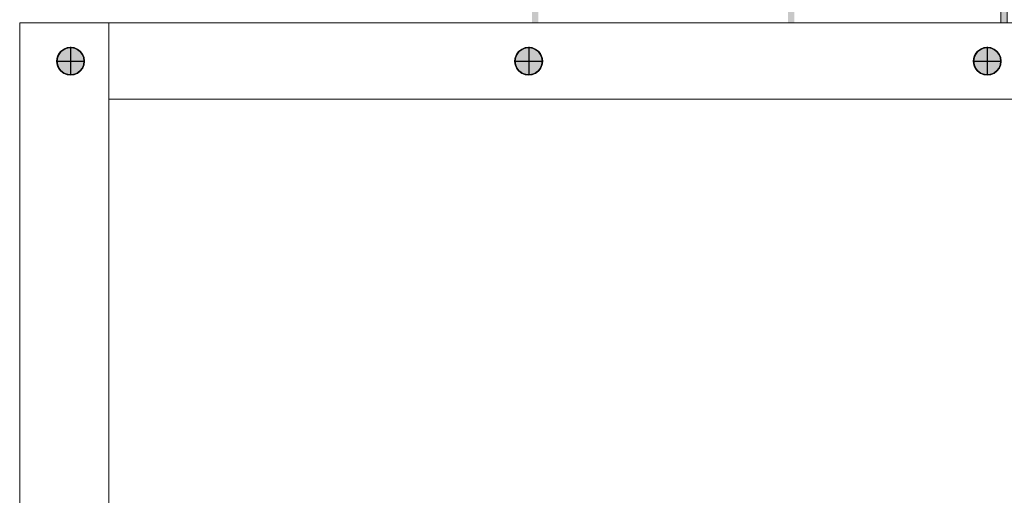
# Model space of a CAD drawing. Header units: inches. Extents: x 15 to 546804, y -66 to 267312.
# Tile 223 of 256: x 414067 to 429543, y 114433 to 121906. Entities that reach past the tile are written whole.
import ezdxf

# ---------------------------------------------------------------- set-up
doc = ezdxf.new("R2010")
doc.units = ezdxf.units.IN
doc.header["$MEASUREMENT"] = 0

msp = doc.modelspace()

# ---------------------------------------------------------------- hatches: boundary and pattern name
at = {"lineweight": 20}
h = msp.add_hatch(color=7, dxfattribs=at)
h.dxf.hatch_style = 1
h.paths.add_polyline_path([(422219, 125706), (422119, 125706), (422119, 121856), (422219, 121856)])
h = msp.add_hatch(color=7, dxfattribs=at)
h.dxf.hatch_style = 1
h.paths.add_polyline_path([(426244, 125706), (426144, 125706), (426144, 121856), (426244, 121856)])
h = msp.add_hatch(color=7, dxfattribs=at)
h.dxf.hatch_style = 1
h.paths.add_polyline_path([(429588, 125706), (429488, 125706), (429488, 121856), (429588, 121856)])
h = msp.add_hatch(color=7, dxfattribs=at)
h.dxf.hatch_style = 1
h.paths.add_polyline_path([(414867, 121469), (414867, 121254), (415083, 121254, 0.414214)])
h.paths.add_polyline_path([(414867, 121469, 0.414214), (414652, 121254), (414867, 121254)])
h.paths.add_polyline_path([(414867, 121254), (414652, 121254, 0.414214), (414867, 121038)])
h.paths.add_polyline_path([(415083, 121254), (414867, 121254), (414867, 121038, 0.414214)])
h = msp.add_hatch(color=7, dxfattribs=at)
h.dxf.hatch_style = 1
h.paths.add_polyline_path([(422067, 121469), (422067, 121254), (422283, 121254, 0.414214)])
h.paths.add_polyline_path([(422067, 121469, 0.414214), (421852, 121254), (422067, 121254)])
h.paths.add_polyline_path([(422067, 121254), (421852, 121254, 0.414214), (422067, 121038)])
h.paths.add_polyline_path([(422283, 121254), (422067, 121254), (422067, 121038, 0.414214)])
h = msp.add_hatch(color=7, dxfattribs=at)
h.dxf.hatch_style = 1
h.paths.add_polyline_path([(429275, 121469), (429275, 121254), (429490, 121254, 0.414214)])
h.paths.add_polyline_path([(429275, 121469, 0.414214), (429059, 121254), (429275, 121254)])
h.paths.add_polyline_path([(429275, 121254), (429059, 121254, 0.414214), (429275, 121038)])
h.paths.add_polyline_path([(429490, 121254), (429275, 121254), (429275, 121038, 0.414214)])

# ---------------------------------------------------------------- linework, layer by layer
at = {"color": 7, "lineweight": 20}
for p, q in [((429488, 121856, 300), (429488, 125706, 300)), ((429488, 121856, 3000), (429488, 125706, 3000)), ((414067, 121856, 300), (415467, 121856, 300)), ((414067, 121856, 300), (414067, 107456, 300)), ((414067, 121856), (414067, 107456)), ((414067, 121856), (415467, 121856)), ((414067, 121856, 300), (414067, 107456, 300)), ((414067, 121856, 3000), (414067, 107456, 3000)), ((414067, 121856, 300), (425667, 121856, 300)), ((414067, 121856, 3000), (425667, 121856, 3000)), ((414067, 121856, 300), (414067, 114113, 300)), ((416042, 121856, 300), (414067, 121856, 300)), ((415467, 121856, 300), (435867, 121856, 300)), ((415467, 121856, 300), (415467, 120656, 300)), ((415467, 121856), (435867, 121856)), ((415467, 121856, 300), (415467, 121856)), ((437267, 121856, 300), (416042, 121856, 300)), ((425667, 121856, 300), (425667, 121856, 3000)), ((437267, 121856, 300), (425667, 121856, 300)), ((437267, 121856, 300), (425667, 121856, 300)), ((437267, 121856, 3000), (425667, 121856, 3000)), ((425667, 121856, 300), (425667, 121856, 3000)), ((429588, 121856, 300), (429488, 121856, 300)), ((429488, 121856, 300), (429488, 121856, 3000)), ((429588, 121856, 3000), (429488, 121856, 3000)), ((415467, 120656), (415467, 106256)), ((415467, 120656), (415467, 120656, 300)), ((435867, 120656, 300), (415467, 120656, 300)), ((415467, 120656), (435867, 120656)), ((415467, 120656, 300), (415467, 106256, 300)), ((415467, 106256, 7500), (415467, 120656, 7500)), ((415467, 120656, 7500), (435867, 120656, 7500)), ((435867, 120656), (415467, 120656)), ((415467, 120656), (415467, 106256)), ((415467, 120216, 6076), (415467, 120216, 4476)), ((415467, 115516, 6076), (415467, 120216, 6076)), ((415467, 120216, 4476), (415467, 115516, 4476)), ((415467, 115516, 4476), (415467, 115516, 6076))]:
    msp.add_line(p, q, dxfattribs=at)
at = {"color": 7}
for p, q in [((414681, 121361, 0), (414681, 121361, 7000)), ((414715, 121406, 0), (414715, 121406, 7000)), ((414759, 121440, 0), (414759, 121440, 7000)), ((414811, 121462, 0), (414811, 121462, 7000)), ((414867, 121477, 0), (414867, 121469, 0)), ((414867, 121469, 0), (414867, 121469, 7000)), ((414867, 121469, 0), (414867, 121038, 0)), ((414923, 121462, 0), (414923, 121462, 7000)), ((414975, 121440, 0), (414975, 121440, 7000)), ((415019, 121406, 0), (415019, 121406, 7000)), ((415054, 121361, 0), (415054, 121361, 7000)), ((421881, 121361, 0), (421881, 121361, 7000)), ((421915, 121406, 0), (421915, 121406, 7000)), ((421959, 121440, 0), (421959, 121440, 7000)), ((422011, 121462, 0), (422011, 121462, 7000)), ((422067, 121477, 0), (422067, 121469, 0)), ((422067, 121469, 0), (422067, 121469, 7000)), ((422067, 121469, 0), (422067, 121038, 0)), ((422123, 121462, 0), (422123, 121462, 7000)), ((422175, 121440, 0), (422175, 121440, 7000)), ((422219, 121406, 0), (422219, 121406, 7000)), ((422254, 121361, 0), (422254, 121361, 7000)), ((429088, 121361, 0), (429088, 121361, 7000)), ((429122, 121406, 0), (429122, 121406, 7000)), ((429167, 121440, 0), (429167, 121440, 7000)), ((429219, 121462, 0), (429219, 121462, 7000)), ((429275, 121477, 0), (429275, 121469, 0)), ((429275, 121469, 0), (429275, 121469, 7000)), ((429275, 121469, 0), (429275, 121038, 0)), ((429330, 121462, 0), (429330, 121462, 7000)), ((429382, 121440, 0), (429382, 121440, 7000)), ((429427, 121406, 0), (429427, 121406, 7000)), ((429461, 121361, 0), (429461, 121361, 7000)), ((414644, 121254, 0), (414652, 121254, 0)), ((414652, 121254, 0), (414652, 121254, 7000)), ((414652, 121254, 0), (415083, 121254, 0)), ((414659, 121310, 0), (414659, 121310, 7000)), ((414659, 121198, 0), (414659, 121198, 7000)), ((415075, 121310, 0), (415075, 121310, 7000)), ((415075, 121198, 0), (415075, 121198, 7000)), ((415083, 121254, 0), (415083, 121254, 7000)), ((421844, 121254, 0), (421852, 121254, 0)), ((421852, 121254, 0), (421852, 121254, 7000)), ((421852, 121254, 0), (422283, 121254, 0)), ((421859, 121310, 0), (421859, 121310, 7000)), ((421859, 121198, 0), (421859, 121198, 7000)), ((422275, 121310, 0), (422275, 121310, 7000)), ((422275, 121198, 0), (422275, 121198, 7000)), ((422283, 121254, 0), (422283, 121254, 7000)), ((429052, 121254, 0), (429059, 121254, 0)), ((429059, 121254, 0), (429059, 121254, 7000)), ((429059, 121254, 0), (429490, 121254, 0)), ((429067, 121310, 0), (429067, 121310, 7000)), ((429067, 121198, 0), (429067, 121198, 7000)), ((429483, 121310, 0), (429483, 121310, 7000)), ((429483, 121198, 0), (429483, 121198, 7000)), ((429490, 121254, 0), (429490, 121254, 7000)), ((414681, 121146, 0), (414681, 121146, 7000)), ((414715, 121101, 0), (414715, 121101, 7000)), ((414759, 121067, 0), (414759, 121067, 7000)), ((414811, 121046, 0), (414811, 121046, 7000)), ((414867, 121038, 0), (414867, 121038, 7000)), ((414923, 121046, 0), (414923, 121046, 7000)), ((414975, 121067, 0), (414975, 121067, 7000)), ((415019, 121101, 0), (415019, 121101, 7000)), ((415054, 121146, 0), (415054, 121146, 7000)), ((421881, 121146, 0), (421881, 121146, 7000)), ((421915, 121101, 0), (421915, 121101, 7000)), ((421959, 121067, 0), (421959, 121067, 7000)), ((422011, 121046, 0), (422011, 121046, 7000)), ((422067, 121038, 0), (422067, 121038, 7000)), ((422123, 121046, 0), (422123, 121046, 7000)), ((422175, 121067, 0), (422175, 121067, 7000)), ((422219, 121101, 0), (422219, 121101, 7000)), ((422254, 121146, 0), (422254, 121146, 7000)), ((429088, 121146, 0), (429088, 121146, 7000)), ((429122, 121101, 0), (429122, 121101, 7000)), ((429167, 121067, 0), (429167, 121067, 7000)), ((429219, 121046, 0), (429219, 121046, 7000)), ((429275, 121038, 0), (429275, 121038, 7000)), ((429330, 121046, 0), (429330, 121046, 7000)), ((429382, 121067, 0), (429382, 121067, 7000)), ((429427, 121101, 0), (429427, 121101, 7000)), ((429461, 121146, 0), (429461, 121146, 7000))]:
    msp.add_line(p, q, dxfattribs=at)
for centre in [(414867, 121254, 7000), (414867, 121254, 0), (422067, 121254, 7000), (422067, 121254, 0), (429275, 121254, 7000), (429275, 121254, 0)]:
    msp.add_circle(centre, 215, dxfattribs=at)
at = {"color": 7, "lineweight": 20}
for points, invisible_edges in [([(416042, 121856, 300), (417217, 125906, 300), (437267, 121856, 300)], 3), ([(437267, 121856, 300), (420824, 125706, 300), (430517, 125706, 300)], 13), ([(429588, 121856, 3000), (429488, 125706, 3000), (429488, 121856, 3000)], 1), ([(429488, 125706, 3000), (429588, 121856, 3000), (429588, 125706, 3000)], 1), ([(429488, 125706, 3000), (429488, 121856, 300), (429488, 121856, 3000)], 1), ([(429488, 121856, 300), (429488, 125706, 3000), (429488, 125706, 300)], 1), ([(429588, 125706, 300), (429488, 121856, 300), (429488, 125706, 300)], 1), ([(429488, 121856, 300), (429588, 125706, 300), (429588, 121856, 300)], 1), ([(425667, 121856, 3000), (414067, 121856, 300), (425667, 121856, 300)], 1), ([(414067, 121856, 300), (425667, 121856, 3000), (414067, 121856, 3000)], 1), ([(414067, 121856, 300), (414067, 107456, 3000), (414067, 107456, 300)], 1), ([(414067, 107456, 3000), (414067, 121856, 300), (414067, 121856, 3000)], 1), ([(414067, 121856, 300), (415467, 121856), (414067, 121856)], 1), ([(415467, 121856), (414067, 121856, 300), (415467, 121856, 300)], 1), ([(414067, 121856, 300), (414067, 107456), (414067, 107456, 300)], 1), ([(414067, 107456), (414067, 121856, 300), (414067, 121856)], 1), ([(414067, 107456, 300), (415467, 106256, 300), (414067, 121856, 300)], 3), ([(414067, 121856, 300), (415467, 106256, 300), (415467, 121856, 300)], 3), ([(415467, 121856), (414067, 107456), (414067, 121856)], 1), ([(415467, 121856, 300), (435867, 121856), (415467, 121856)], 1), ([(435867, 121856), (415467, 121856, 300), (435867, 121856, 300)], 1), ([(415467, 121856, 300), (415467, 106256, 300), (415467, 120656, 300)], 1), ([(435867, 121856), (415467, 120656), (415467, 121856)], 3), ([(415467, 120656), (435867, 121856), (435867, 120656)], 3), ([(415467, 106256), (415467, 121856), (415467, 120656)], 3), ([(435867, 120656, 300), (415467, 121856, 300), (415467, 120656, 300)], 1), ([(415467, 121856, 300), (435867, 120656, 300), (435867, 121856, 300)], 1), ([(425667, 121856, 300), (437267, 121856, 300), (425667, 121856, 3000)], 2), ([(437267, 121856, 3000), (425667, 121856, 3000), (437267, 121856, 300)], 2), ([(429588, 121856, 3000), (429488, 121856, 300), (429588, 121856, 300)], 1), ([(429488, 121856, 300), (429588, 121856, 3000), (429488, 121856, 3000)], 1), ([(415467, 120656), (415467, 106256, 300), (415467, 106256)], 1), ([(415467, 106256, 300), (415467, 120656), (415467, 120656, 300)], 1), ([(435867, 120656, 300), (415467, 120656), (435867, 120656)], 1), ([(415467, 120656), (435867, 120656, 300), (415467, 120656, 300)], 1)]:
    msp.add_3dface(points, dxfattribs=dict(at, invisible_edges=invisible_edges))
at = {"color": 7}
for points, invisible_edges in [([(414659, 121198, 0), (414659, 121310, 0), (414681, 121361, 0)], 13), ([(414659, 121198, 0), (414681, 121361, 0), (414681, 121146, 0)], 3), ([(414681, 121361, 7000), (414659, 121310, 0), (414659, 121310, 7000)], 1), ([(414659, 121310, 0), (414681, 121361, 7000), (414681, 121361, 0)], 1), ([(414659, 121310, 7000), (414681, 121146, 7000), (414681, 121361, 7000)], 3), ([(414681, 121146, 0), (414681, 121361, 0), (414715, 121406, 0)], 13), ([(414681, 121146, 0), (414715, 121406, 0), (414715, 121101, 0)], 3), ([(414715, 121406, 7000), (414681, 121361, 0), (414681, 121361, 7000)], 1), ([(414681, 121361, 0), (414715, 121406, 7000), (414715, 121406, 0)], 1), ([(414681, 121361, 7000), (414715, 121101, 7000), (414715, 121406, 7000)], 3), ([(414681, 121361, 7000), (414681, 121146, 7000), (414715, 121101, 7000)], 13), ([(414715, 121101, 0), (414715, 121406, 0), (414759, 121440, 0)], 13), ([(414715, 121101, 0), (414759, 121440, 0), (414759, 121067, 0)], 3), ([(414715, 121406, 7000), (414759, 121440, 0), (414715, 121406, 0)], 1), ([(414759, 121440, 0), (414715, 121406, 7000), (414759, 121440, 7000)], 1), ([(414715, 121406, 7000), (414759, 121067, 7000), (414759, 121440, 7000)], 3), ([(414715, 121406, 7000), (414715, 121101, 7000), (414759, 121067, 7000)], 13), ([(414759, 121440, 7000), (414811, 121462, 0), (414759, 121440, 0)], 1), ([(414811, 121462, 0), (414759, 121440, 7000), (414811, 121462, 7000)], 1), ([(414759, 121067, 0), (414759, 121440, 0), (414811, 121462, 0)], 13), ([(414759, 121067, 0), (414811, 121462, 0), (414811, 121046, 0)], 3), ([(414759, 121440, 7000), (414811, 121046, 7000), (414811, 121462, 7000)], 3), ([(414759, 121440, 7000), (414759, 121067, 7000), (414811, 121046, 7000)], 13), ([(414811, 121462, 7000), (414867, 121469, 0), (414811, 121462, 0)], 1), ([(414867, 121469, 0), (414811, 121462, 7000), (414867, 121469, 7000)], 1), ([(414811, 121046, 0), (414811, 121462, 0), (414867, 121469, 0)], 13), ([(414811, 121046, 0), (414867, 121469, 0), (414867, 121038, 0)], 3), ([(414811, 121462, 7000), (414867, 121038, 7000), (414867, 121469, 7000)], 3), ([(414811, 121462, 7000), (414811, 121046, 7000), (414867, 121038, 7000)], 13), ([(414867, 121469, 7000), (414923, 121462, 0), (414867, 121469, 0)], 1), ([(414923, 121462, 0), (414867, 121469, 7000), (414923, 121462, 7000)], 1), ([(414867, 121038, 0), (414867, 121469, 0), (414923, 121462, 0)], 13), ([(414867, 121469, 7000), (414867, 121038, 7000), (414923, 121046, 7000)], 13), ([(414867, 121469, 7000), (414923, 121046, 7000), (414923, 121462, 7000)], 3), ([(414867, 121038, 0), (414923, 121462, 0), (414923, 121046, 0)], 3), ([(414923, 121462, 7000), (414975, 121440, 0), (414923, 121462, 0)], 1), ([(414975, 121440, 0), (414923, 121462, 7000), (414975, 121440, 7000)], 1), ([(414923, 121046, 0), (414923, 121462, 0), (414975, 121440, 0)], 13), ([(414923, 121462, 7000), (414923, 121046, 7000), (414975, 121067, 7000)], 13), ([(414923, 121462, 7000), (414975, 121067, 7000), (414975, 121440, 7000)], 3), ([(414923, 121046, 0), (414975, 121440, 0), (414975, 121067, 0)], 3), ([(414975, 121440, 7000), (415019, 121406, 0), (414975, 121440, 0)], 1), ([(415019, 121406, 0), (414975, 121440, 7000), (415019, 121406, 7000)], 1), ([(414975, 121067, 0), (414975, 121440, 0), (415019, 121406, 0)], 13), ([(414975, 121440, 7000), (414975, 121067, 7000), (415019, 121101, 7000)], 13), ([(414975, 121440, 7000), (415019, 121101, 7000), (415019, 121406, 7000)], 3), ([(414975, 121067, 0), (415019, 121406, 0), (415019, 121101, 0)], 3), ([(415019, 121406, 0), (415054, 121361, 7000), (415054, 121361, 0)], 1), ([(415054, 121361, 7000), (415019, 121406, 0), (415019, 121406, 7000)], 1), ([(415019, 121101, 0), (415019, 121406, 0), (415054, 121361, 0)], 13), ([(415019, 121406, 7000), (415019, 121101, 7000), (415054, 121146, 7000)], 13), ([(415019, 121406, 7000), (415054, 121146, 7000), (415054, 121361, 7000)], 3), ([(415019, 121101, 0), (415054, 121361, 0), (415054, 121146, 0)], 3), ([(415054, 121361, 0), (415075, 121310, 7000), (415075, 121310, 0)], 1), ([(415075, 121310, 7000), (415054, 121361, 0), (415054, 121361, 7000)], 1), ([(415054, 121146, 0), (415054, 121361, 0), (415075, 121310, 0)], 13), ([(415054, 121361, 7000), (415054, 121146, 7000), (415075, 121198, 7000)], 13), ([(415054, 121361, 7000), (415075, 121198, 7000), (415075, 121310, 7000)], 3), ([(421859, 121198, 0), (421859, 121310, 0), (421881, 121361, 0)], 13), ([(421859, 121198, 0), (421881, 121361, 0), (421881, 121146, 0)], 3), ([(421881, 121361, 7000), (421859, 121310, 0), (421859, 121310, 7000)], 1), ([(421859, 121310, 0), (421881, 121361, 7000), (421881, 121361, 0)], 1), ([(421859, 121310, 7000), (421881, 121146, 7000), (421881, 121361, 7000)], 3), ([(421881, 121146, 0), (421881, 121361, 0), (421915, 121406, 0)], 13), ([(421881, 121146, 0), (421915, 121406, 0), (421915, 121101, 0)], 3), ([(421915, 121406, 7000), (421881, 121361, 0), (421881, 121361, 7000)], 1), ([(421881, 121361, 0), (421915, 121406, 7000), (421915, 121406, 0)], 1), ([(421881, 121361, 7000), (421915, 121101, 7000), (421915, 121406, 7000)], 3), ([(421881, 121361, 7000), (421881, 121146, 7000), (421915, 121101, 7000)], 13), ([(421915, 121101, 0), (421915, 121406, 0), (421959, 121440, 0)], 13), ([(421915, 121101, 0), (421959, 121440, 0), (421959, 121067, 0)], 3), ([(421915, 121406, 7000), (421959, 121440, 0), (421915, 121406, 0)], 1), ([(421959, 121440, 0), (421915, 121406, 7000), (421959, 121440, 7000)], 1), ([(421915, 121406, 7000), (421959, 121067, 7000), (421959, 121440, 7000)], 3), ([(421915, 121406, 7000), (421915, 121101, 7000), (421959, 121067, 7000)], 13), ([(421959, 121440, 7000), (422011, 121462, 0), (421959, 121440, 0)], 1), ([(422011, 121462, 0), (421959, 121440, 7000), (422011, 121462, 7000)], 1), ([(421959, 121067, 0), (421959, 121440, 0), (422011, 121462, 0)], 13), ([(421959, 121067, 0), (422011, 121462, 0), (422011, 121046, 0)], 3), ([(421959, 121440, 7000), (422011, 121046, 7000), (422011, 121462, 7000)], 3), ([(421959, 121440, 7000), (421959, 121067, 7000), (422011, 121046, 7000)], 13), ([(422011, 121462, 7000), (422067, 121469, 0), (422011, 121462, 0)], 1), ([(422067, 121469, 0), (422011, 121462, 7000), (422067, 121469, 7000)], 1), ([(422011, 121046, 0), (422011, 121462, 0), (422067, 121469, 0)], 13), ([(422011, 121046, 0), (422067, 121469, 0), (422067, 121038, 0)], 3), ([(422011, 121462, 7000), (422067, 121038, 7000), (422067, 121469, 7000)], 3), ([(422011, 121462, 7000), (422011, 121046, 7000), (422067, 121038, 7000)], 13), ([(422067, 121469, 7000), (422123, 121462, 0), (422067, 121469, 0)], 1), ([(422123, 121462, 0), (422067, 121469, 7000), (422123, 121462, 7000)], 1), ([(422067, 121038, 0), (422067, 121469, 0), (422123, 121462, 0)], 13), ([(422067, 121469, 7000), (422067, 121038, 7000), (422123, 121046, 7000)], 13), ([(422067, 121469, 7000), (422123, 121046, 7000), (422123, 121462, 7000)], 3), ([(422067, 121038, 0), (422123, 121462, 0), (422123, 121046, 0)], 3), ([(422123, 121462, 7000), (422175, 121440, 0), (422123, 121462, 0)], 1), ([(422175, 121440, 0), (422123, 121462, 7000), (422175, 121440, 7000)], 1), ([(422123, 121046, 0), (422123, 121462, 0), (422175, 121440, 0)], 13), ([(422123, 121462, 7000), (422123, 121046, 7000), (422175, 121067, 7000)], 13), ([(422123, 121462, 7000), (422175, 121067, 7000), (422175, 121440, 7000)], 3), ([(422123, 121046, 0), (422175, 121440, 0), (422175, 121067, 0)], 3), ([(422175, 121440, 7000), (422219, 121406, 0), (422175, 121440, 0)], 1), ([(422219, 121406, 0), (422175, 121440, 7000), (422219, 121406, 7000)], 1), ([(422175, 121067, 0), (422175, 121440, 0), (422219, 121406, 0)], 13), ([(422175, 121440, 7000), (422175, 121067, 7000), (422219, 121101, 7000)], 13), ([(422175, 121440, 7000), (422219, 121101, 7000), (422219, 121406, 7000)], 3), ([(422175, 121067, 0), (422219, 121406, 0), (422219, 121101, 0)], 3), ([(422219, 121406, 0), (422254, 121361, 7000), (422254, 121361, 0)], 1), ([(422254, 121361, 7000), (422219, 121406, 0), (422219, 121406, 7000)], 1), ([(422219, 121101, 0), (422219, 121406, 0), (422254, 121361, 0)], 13), ([(422219, 121406, 7000), (422219, 121101, 7000), (422254, 121146, 7000)], 13), ([(422219, 121406, 7000), (422254, 121146, 7000), (422254, 121361, 7000)], 3), ([(422219, 121101, 0), (422254, 121361, 0), (422254, 121146, 0)], 3), ([(422254, 121361, 0), (422275, 121310, 7000), (422275, 121310, 0)], 1), ([(422275, 121310, 7000), (422254, 121361, 0), (422254, 121361, 7000)], 1), ([(422254, 121146, 0), (422254, 121361, 0), (422275, 121310, 0)], 13), ([(422254, 121361, 7000), (422254, 121146, 7000), (422275, 121198, 7000)], 13), ([(422254, 121361, 7000), (422275, 121198, 7000), (422275, 121310, 7000)], 3), ([(429067, 121198, 0), (429067, 121310, 0), (429088, 121361, 0)], 13), ([(429067, 121198, 0), (429088, 121361, 0), (429088, 121146, 0)], 3), ([(429088, 121361, 7000), (429067, 121310, 0), (429067, 121310, 7000)], 1), ([(429067, 121310, 0), (429088, 121361, 7000), (429088, 121361, 0)], 1), ([(429067, 121310, 7000), (429088, 121146, 7000), (429088, 121361, 7000)], 3), ([(429088, 121146, 0), (429088, 121361, 0), (429122, 121406, 0)], 13), ([(429088, 121146, 0), (429122, 121406, 0), (429122, 121101, 0)], 3), ([(429122, 121406, 7000), (429088, 121361, 0), (429088, 121361, 7000)], 1), ([(429088, 121361, 0), (429122, 121406, 7000), (429122, 121406, 0)], 1), ([(429088, 121361, 7000), (429122, 121101, 7000), (429122, 121406, 7000)], 3), ([(429088, 121361, 7000), (429088, 121146, 7000), (429122, 121101, 7000)], 13), ([(429122, 121101, 0), (429122, 121406, 0), (429167, 121440, 0)], 13), ([(429122, 121101, 0), (429167, 121440, 0), (429167, 121067, 0)], 3), ([(429122, 121406, 7000), (429167, 121440, 0), (429122, 121406, 0)], 1), ([(429167, 121440, 0), (429122, 121406, 7000), (429167, 121440, 7000)], 1), ([(429122, 121406, 7000), (429167, 121067, 7000), (429167, 121440, 7000)], 3), ([(429122, 121406, 7000), (429122, 121101, 7000), (429167, 121067, 7000)], 13), ([(429167, 121440, 7000), (429219, 121462, 0), (429167, 121440, 0)], 1), ([(429219, 121462, 0), (429167, 121440, 7000), (429219, 121462, 7000)], 1), ([(429167, 121067, 0), (429167, 121440, 0), (429219, 121462, 0)], 13), ([(429167, 121067, 0), (429219, 121462, 0), (429219, 121046, 0)], 3), ([(429167, 121440, 7000), (429219, 121046, 7000), (429219, 121462, 7000)], 3), ([(429167, 121440, 7000), (429167, 121067, 7000), (429219, 121046, 7000)], 13), ([(429219, 121462, 7000), (429275, 121469, 0), (429219, 121462, 0)], 1), ([(429275, 121469, 0), (429219, 121462, 7000), (429275, 121469, 7000)], 1), ([(429219, 121046, 0), (429219, 121462, 0), (429275, 121469, 0)], 13), ([(429219, 121046, 0), (429275, 121469, 0), (429275, 121038, 0)], 3), ([(429219, 121462, 7000), (429275, 121038, 7000), (429275, 121469, 7000)], 3), ([(429219, 121462, 7000), (429219, 121046, 7000), (429275, 121038, 7000)], 13), ([(429275, 121469, 7000), (429330, 121462, 0), (429275, 121469, 0)], 1), ([(429330, 121462, 0), (429275, 121469, 7000), (429330, 121462, 7000)], 1), ([(429275, 121038, 0), (429275, 121469, 0), (429330, 121462, 0)], 13), ([(429275, 121469, 7000), (429275, 121038, 7000), (429330, 121046, 7000)], 13), ([(429275, 121469, 7000), (429330, 121046, 7000), (429330, 121462, 7000)], 3), ([(429275, 121038, 0), (429330, 121462, 0), (429330, 121046, 0)], 3), ([(429330, 121462, 7000), (429382, 121440, 0), (429330, 121462, 0)], 1), ([(429382, 121440, 0), (429330, 121462, 7000), (429382, 121440, 7000)], 1), ([(429330, 121046, 0), (429330, 121462, 0), (429382, 121440, 0)], 13), ([(429330, 121462, 7000), (429330, 121046, 7000), (429382, 121067, 7000)], 13), ([(429330, 121462, 7000), (429382, 121067, 7000), (429382, 121440, 7000)], 3), ([(429330, 121046, 0), (429382, 121440, 0), (429382, 121067, 0)], 3), ([(429382, 121440, 7000), (429427, 121406, 0), (429382, 121440, 0)], 1), ([(429427, 121406, 0), (429382, 121440, 7000), (429427, 121406, 7000)], 1), ([(429382, 121067, 0), (429382, 121440, 0), (429427, 121406, 0)], 13), ([(429382, 121440, 7000), (429382, 121067, 7000), (429427, 121101, 7000)], 13), ([(429382, 121440, 7000), (429427, 121101, 7000), (429427, 121406, 7000)], 3), ([(429382, 121067, 0), (429427, 121406, 0), (429427, 121101, 0)], 3), ([(429427, 121406, 0), (429461, 121361, 7000), (429461, 121361, 0)], 1), ([(429461, 121361, 7000), (429427, 121406, 0), (429427, 121406, 7000)], 1), ([(429427, 121101, 0), (429427, 121406, 0), (429461, 121361, 0)], 13), ([(429427, 121406, 7000), (429427, 121101, 7000), (429461, 121146, 7000)], 13), ([(429427, 121406, 7000), (429461, 121146, 7000), (429461, 121361, 7000)], 3), ([(429427, 121101, 0), (429461, 121361, 0), (429461, 121146, 0)], 3), ([(429461, 121361, 0), (429483, 121310, 7000), (429483, 121310, 0)], 1), ([(429483, 121310, 7000), (429461, 121361, 0), (429461, 121361, 7000)], 1), ([(429461, 121146, 0), (429461, 121361, 0), (429483, 121310, 0)], 13), ([(429461, 121361, 7000), (429461, 121146, 7000), (429483, 121198, 7000)], 13), ([(429461, 121361, 7000), (429483, 121198, 7000), (429483, 121310, 7000)], 3), ([(414659, 121310, 0), (414659, 121198, 0), (414652, 121254, 0)], 1), ([(414659, 121310, 7000), (414652, 121254, 0), (414652, 121254, 7000)], 1), ([(414652, 121254, 0), (414659, 121310, 7000), (414659, 121310, 0)], 1), ([(414659, 121198, 7000), (414659, 121310, 7000), (414652, 121254, 7000)], 1), ([(414652, 121254, 7000), (414659, 121198, 0), (414659, 121198, 7000)], 1), ([(414659, 121198, 0), (414652, 121254, 7000), (414652, 121254, 0)], 1), ([(414659, 121310, 7000), (414659, 121198, 7000), (414681, 121146, 7000)], 13), ([(414659, 121198, 7000), (414681, 121146, 0), (414681, 121146, 7000)], 1), ([(414681, 121146, 0), (414659, 121198, 7000), (414659, 121198, 0)], 1), ([(415054, 121146, 0), (415075, 121310, 0), (415075, 121198, 0)], 3), ([(415075, 121198, 0), (415054, 121146, 7000), (415054, 121146, 0)], 1), ([(415054, 121146, 7000), (415075, 121198, 0), (415075, 121198, 7000)], 1), ([(415075, 121310, 0), (415083, 121254, 7000), (415083, 121254, 0)], 1), ([(415083, 121254, 7000), (415075, 121310, 0), (415075, 121310, 7000)], 1), ([(415075, 121198, 0), (415075, 121310, 0), (415083, 121254, 0)], 1), ([(415075, 121310, 7000), (415075, 121198, 7000), (415083, 121254, 7000)], 1), ([(415083, 121254, 0), (415075, 121198, 7000), (415075, 121198, 0)], 1), ([(415075, 121198, 7000), (415083, 121254, 0), (415083, 121254, 7000)], 1), ([(421859, 121310, 0), (421859, 121198, 0), (421852, 121254, 0)], 1), ([(421859, 121310, 7000), (421852, 121254, 0), (421852, 121254, 7000)], 1), ([(421852, 121254, 0), (421859, 121310, 7000), (421859, 121310, 0)], 1), ([(421859, 121198, 7000), (421859, 121310, 7000), (421852, 121254, 7000)], 1), ([(421852, 121254, 7000), (421859, 121198, 0), (421859, 121198, 7000)], 1), ([(421859, 121198, 0), (421852, 121254, 7000), (421852, 121254, 0)], 1), ([(421859, 121310, 7000), (421859, 121198, 7000), (421881, 121146, 7000)], 13), ([(421859, 121198, 7000), (421881, 121146, 0), (421881, 121146, 7000)], 1), ([(421881, 121146, 0), (421859, 121198, 7000), (421859, 121198, 0)], 1), ([(422254, 121146, 0), (422275, 121310, 0), (422275, 121198, 0)], 3), ([(422275, 121198, 0), (422254, 121146, 7000), (422254, 121146, 0)], 1), ([(422254, 121146, 7000), (422275, 121198, 0), (422275, 121198, 7000)], 1), ([(422275, 121310, 0), (422283, 121254, 7000), (422283, 121254, 0)], 1), ([(422283, 121254, 7000), (422275, 121310, 0), (422275, 121310, 7000)], 1), ([(422275, 121198, 0), (422275, 121310, 0), (422283, 121254, 0)], 1), ([(422275, 121310, 7000), (422275, 121198, 7000), (422283, 121254, 7000)], 1), ([(422283, 121254, 0), (422275, 121198, 7000), (422275, 121198, 0)], 1), ([(422275, 121198, 7000), (422283, 121254, 0), (422283, 121254, 7000)], 1), ([(429067, 121310, 0), (429067, 121198, 0), (429059, 121254, 0)], 1), ([(429067, 121310, 7000), (429059, 121254, 0), (429059, 121254, 7000)], 1), ([(429059, 121254, 0), (429067, 121310, 7000), (429067, 121310, 0)], 1), ([(429067, 121198, 7000), (429067, 121310, 7000), (429059, 121254, 7000)], 1), ([(429059, 121254, 7000), (429067, 121198, 0), (429067, 121198, 7000)], 1), ([(429067, 121198, 0), (429059, 121254, 7000), (429059, 121254, 0)], 1), ([(429067, 121310, 7000), (429067, 121198, 7000), (429088, 121146, 7000)], 13), ([(429067, 121198, 7000), (429088, 121146, 0), (429088, 121146, 7000)], 1), ([(429088, 121146, 0), (429067, 121198, 7000), (429067, 121198, 0)], 1), ([(429461, 121146, 0), (429483, 121310, 0), (429483, 121198, 0)], 3), ([(429483, 121198, 0), (429461, 121146, 7000), (429461, 121146, 0)], 1), ([(429461, 121146, 7000), (429483, 121198, 0), (429483, 121198, 7000)], 1), ([(429483, 121310, 0), (429490, 121254, 7000), (429490, 121254, 0)], 1), ([(429490, 121254, 7000), (429483, 121310, 0), (429483, 121310, 7000)], 1), ([(429483, 121198, 0), (429483, 121310, 0), (429490, 121254, 0)], 1), ([(429483, 121310, 7000), (429483, 121198, 7000), (429490, 121254, 7000)], 1), ([(429490, 121254, 0), (429483, 121198, 7000), (429483, 121198, 0)], 1), ([(429483, 121198, 7000), (429490, 121254, 0), (429490, 121254, 7000)], 1), ([(414681, 121146, 7000), (414715, 121101, 0), (414715, 121101, 7000)], 1), ([(414715, 121101, 0), (414681, 121146, 7000), (414681, 121146, 0)], 1), ([(414759, 121067, 7000), (414715, 121101, 0), (414759, 121067, 0)], 1), ([(414715, 121101, 0), (414759, 121067, 7000), (414715, 121101, 7000)], 1), ([(414811, 121046, 7000), (414759, 121067, 0), (414811, 121046, 0)], 1), ([(414759, 121067, 0), (414811, 121046, 7000), (414759, 121067, 7000)], 1), ([(414867, 121038, 7000), (414811, 121046, 0), (414867, 121038, 0)], 1), ([(414811, 121046, 0), (414867, 121038, 7000), (414811, 121046, 7000)], 1), ([(414923, 121046, 7000), (414867, 121038, 0), (414923, 121046, 0)], 1), ([(414867, 121038, 0), (414923, 121046, 7000), (414867, 121038, 7000)], 1), ([(414975, 121067, 7000), (414923, 121046, 0), (414975, 121067, 0)], 1), ([(414923, 121046, 0), (414975, 121067, 7000), (414923, 121046, 7000)], 1), ([(415019, 121101, 7000), (414975, 121067, 0), (415019, 121101, 0)], 1), ([(414975, 121067, 0), (415019, 121101, 7000), (414975, 121067, 7000)], 1), ([(415054, 121146, 0), (415019, 121101, 7000), (415019, 121101, 0)], 1), ([(415019, 121101, 7000), (415054, 121146, 0), (415054, 121146, 7000)], 1), ([(421881, 121146, 7000), (421915, 121101, 0), (421915, 121101, 7000)], 1), ([(421915, 121101, 0), (421881, 121146, 7000), (421881, 121146, 0)], 1), ([(421959, 121067, 7000), (421915, 121101, 0), (421959, 121067, 0)], 1), ([(421915, 121101, 0), (421959, 121067, 7000), (421915, 121101, 7000)], 1), ([(422011, 121046, 7000), (421959, 121067, 0), (422011, 121046, 0)], 1), ([(421959, 121067, 0), (422011, 121046, 7000), (421959, 121067, 7000)], 1), ([(422067, 121038, 7000), (422011, 121046, 0), (422067, 121038, 0)], 1), ([(422011, 121046, 0), (422067, 121038, 7000), (422011, 121046, 7000)], 1), ([(422123, 121046, 7000), (422067, 121038, 0), (422123, 121046, 0)], 1), ([(422067, 121038, 0), (422123, 121046, 7000), (422067, 121038, 7000)], 1), ([(422175, 121067, 7000), (422123, 121046, 0), (422175, 121067, 0)], 1), ([(422123, 121046, 0), (422175, 121067, 7000), (422123, 121046, 7000)], 1), ([(422219, 121101, 7000), (422175, 121067, 0), (422219, 121101, 0)], 1), ([(422175, 121067, 0), (422219, 121101, 7000), (422175, 121067, 7000)], 1), ([(422254, 121146, 0), (422219, 121101, 7000), (422219, 121101, 0)], 1), ([(422219, 121101, 7000), (422254, 121146, 0), (422254, 121146, 7000)], 1), ([(429088, 121146, 7000), (429122, 121101, 0), (429122, 121101, 7000)], 1), ([(429122, 121101, 0), (429088, 121146, 7000), (429088, 121146, 0)], 1), ([(429167, 121067, 7000), (429122, 121101, 0), (429167, 121067, 0)], 1), ([(429122, 121101, 0), (429167, 121067, 7000), (429122, 121101, 7000)], 1), ([(429219, 121046, 7000), (429167, 121067, 0), (429219, 121046, 0)], 1), ([(429167, 121067, 0), (429219, 121046, 7000), (429167, 121067, 7000)], 1), ([(429275, 121038, 7000), (429219, 121046, 0), (429275, 121038, 0)], 1), ([(429219, 121046, 0), (429275, 121038, 7000), (429219, 121046, 7000)], 1), ([(429330, 121046, 7000), (429275, 121038, 0), (429330, 121046, 0)], 1), ([(429275, 121038, 0), (429330, 121046, 7000), (429275, 121038, 7000)], 1), ([(429382, 121067, 7000), (429330, 121046, 0), (429382, 121067, 0)], 1), ([(429330, 121046, 0), (429382, 121067, 7000), (429330, 121046, 7000)], 1), ([(429427, 121101, 7000), (429382, 121067, 0), (429427, 121101, 0)], 1), ([(429382, 121067, 0), (429427, 121101, 7000), (429382, 121067, 7000)], 1), ([(429461, 121146, 0), (429427, 121101, 7000), (429427, 121101, 0)], 1), ([(429427, 121101, 7000), (429461, 121146, 0), (429461, 121146, 7000)], 1)]:
    msp.add_3dface(points, dxfattribs=dict(at, invisible_edges=invisible_edges))

doc.saveas('drawing.dxf')
